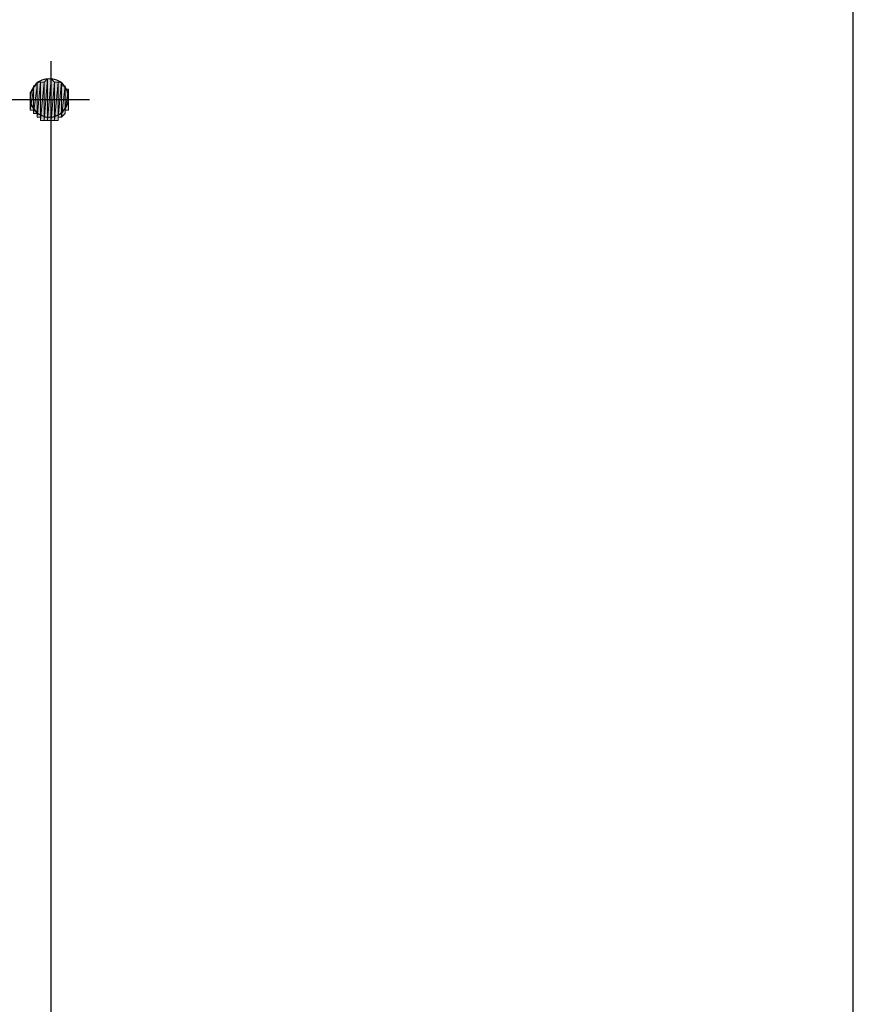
# Model space of a CAD drawing. Header units: millimetres. Extents: x 0 to 420, y 0 to 297.
# Tile 31 of 49: x 325 to 336, y 122 to 134. Entities that reach past the tile are written whole.
import ezdxf

# ---------------------------------------------------------------- set-up
doc = ezdxf.new("R2010")
doc.units = ezdxf.units.MM
doc.layers.add('FILL_000000', color=7, linetype='Continuous')
doc.layers.add('LINE_000000', color=7, linetype='Continuous')

msp = doc.modelspace()

# ---------------------------------------------------------------- hatches: boundary and pattern name
at = {"layer": 'FILL_000000'}
h = msp.add_hatch(color=7, dxfattribs=at)
h.dxf.hatch_style = 1
h.paths.add_polyline_path([(325.67, 133.435), (325.67, 133.435), (325.67, 133.011), (325.67, 133.435), (325.67, 133.011), (325.67, 133.392), (325.67, 133.435)])
h = msp.add_hatch(color=7, dxfattribs=at)
h.dxf.hatch_style = 1
h.paths.add_polyline_path([(325.67, 133.435), (325.67, 133.011), (325.713, 133.435), (325.67, 133.435)])
h = msp.add_hatch(color=7, dxfattribs=at)
h.dxf.hatch_style = 1
h.paths.add_polyline_path([(325.67, 133.011), (325.713, 133.435), (325.713, 133.011), (325.67, 133.011)])
h = msp.add_hatch(color=7, dxfattribs=at)
h.dxf.hatch_style = 1
h.paths.add_polyline_path([(325.713, 133.435), (325.713, 133.011), (325.713, 132.969), (325.713, 133.435)])
h = msp.add_hatch(color=7, dxfattribs=at)
h.dxf.hatch_style = 1
h.paths.add_polyline_path([(325.713, 133.011), (325.713, 133.435), (325.713, 133.011)])
h = msp.add_hatch(color=7, dxfattribs=at)
h.dxf.hatch_style = 1
h.paths.add_polyline_path([(325.713, 133.435), (325.713, 132.969), (325.755, 133.435), (325.713, 133.435)])
h = msp.add_hatch(color=7, dxfattribs=at)
h.dxf.hatch_style = 1
h.paths.add_polyline_path([(325.713, 132.969), (325.755, 133.435), (325.755, 132.969), (325.713, 132.969)])
h = msp.add_hatch(color=7, dxfattribs=at)
h.dxf.hatch_style = 1
h.paths.add_polyline_path([(325.755, 133.435), (325.755, 132.969), (325.797, 133.477), (325.755, 133.435)])
h = msp.add_hatch(color=7, dxfattribs=at)
h.dxf.hatch_style = 1
h.paths.add_polyline_path([(325.755, 132.969), (325.797, 133.477), (325.797, 132.969), (325.755, 132.969)])
h = msp.add_hatch(color=7, dxfattribs=at)
h.dxf.hatch_style = 1
h.paths.add_polyline_path([(325.755, 133.435), (325.755, 132.969), (325.755, 133.435)])
h = msp.add_hatch(color=7, dxfattribs=at)
h.dxf.hatch_style = 1
h.paths.add_polyline_path([(325.755, 132.969), (325.755, 133.435), (325.755, 132.969)])
h = msp.add_hatch(color=7, dxfattribs=at)
h.dxf.hatch_style = 1
h.paths.add_polyline_path([(325.797, 133.477), (325.797, 132.969), (325.84, 133.477), (325.797, 133.477)])
h = msp.add_hatch(color=7, dxfattribs=at)
h.dxf.hatch_style = 1
h.paths.add_polyline_path([(325.797, 132.969), (325.84, 133.477), (325.84, 132.969), (325.797, 132.969)])
h = msp.add_hatch(color=7, dxfattribs=at)
h.dxf.hatch_style = 1
h.paths.add_polyline_path([(325.84, 133.477), (325.84, 132.969), (325.84, 133.477)])
h = msp.add_hatch(color=7, dxfattribs=at)
h.dxf.hatch_style = 1
h.paths.add_polyline_path([(325.84, 132.969), (325.84, 133.477), (325.84, 132.969)])
h = msp.add_hatch(color=7, dxfattribs=at)
h.dxf.hatch_style = 1
h.paths.add_polyline_path([(325.84, 133.477), (325.84, 132.969), (325.882, 133.435), (325.84, 133.477)])
h = msp.add_hatch(color=7, dxfattribs=at)
h.dxf.hatch_style = 1
h.paths.add_polyline_path([(325.84, 132.969), (325.882, 133.435), (325.882, 132.969), (325.84, 132.969)])
h = msp.add_hatch(color=7, dxfattribs=at)
h.dxf.hatch_style = 1
h.paths.add_polyline_path([(325.882, 133.435), (325.882, 132.969), (325.882, 133.435)])
h = msp.add_hatch(color=7, dxfattribs=at)
h.dxf.hatch_style = 1
h.paths.add_polyline_path([(325.882, 132.969), (325.882, 133.435), (325.882, 132.969)])
h = msp.add_hatch(color=7, dxfattribs=at)
h.dxf.hatch_style = 1
h.paths.add_polyline_path([(325.882, 133.435), (325.882, 132.969), (325.924, 133.435), (325.882, 133.435)])
h = msp.add_hatch(color=7, dxfattribs=at)
h.dxf.hatch_style = 1
h.paths.add_polyline_path([(325.882, 132.969), (325.924, 133.435), (325.924, 132.969), (325.882, 132.969)])
h = msp.add_hatch(color=7, dxfattribs=at)
h.dxf.hatch_style = 1
h.paths.add_polyline_path([(325.924, 133.435), (325.924, 132.969), (325.924, 133.011), (325.924, 133.435)])
h = msp.add_hatch(color=7, dxfattribs=at)
h.dxf.hatch_style = 1
h.paths.add_polyline_path([(325.924, 132.969), (325.924, 133.435), (325.924, 132.969)])
h = msp.add_hatch(color=7, dxfattribs=at)
h.dxf.hatch_style = 1
h.paths.add_polyline_path([(325.924, 133.435), (325.924, 133.011), (325.967, 133.435), (325.924, 133.435)])
h = msp.add_hatch(color=7, dxfattribs=at)
h.dxf.hatch_style = 1
h.paths.add_polyline_path([(325.924, 133.011), (325.967, 133.435), (325.967, 133.011), (325.924, 133.011)])
h = msp.add_hatch(color=7, dxfattribs=at)
h.dxf.hatch_style = 1
h.paths.add_polyline_path([(325.967, 133.392), (325.967, 133.392), (325.967, 133.011), (325.967, 133.392), (325.967, 133.011), (325.967, 133.435), (325.967, 133.392)])
h = msp.add_hatch(color=7, dxfattribs=at)
h.dxf.hatch_style = 1
h.paths.add_polyline_path([(325.586, 133.308), (325.586, 133.096), (325.628, 133.35), (325.586, 133.308)])
h = msp.add_hatch(color=7, dxfattribs=at)
h.dxf.hatch_style = 1
h.paths.add_polyline_path([(325.586, 133.096), (325.628, 133.35), (325.628, 133.096), (325.586, 133.096)])
h = msp.add_hatch(color=7, dxfattribs=at)
h.dxf.hatch_style = 1
h.paths.add_polyline_path([(325.586, 133.265), (325.586, 133.181), (325.586, 133.308), (325.586, 133.265)])
h = msp.add_hatch(color=7, dxfattribs=at)
h.dxf.hatch_style = 1
h.paths.add_polyline_path([(325.586, 133.181), (325.586, 133.308), (325.586, 133.138), (325.586, 133.181)])
h = msp.add_hatch(color=7, dxfattribs=at)
h.dxf.hatch_style = 1
h.paths.add_polyline_path([(325.586, 133.308), (325.586, 133.138), (325.586, 133.096), (325.586, 133.308)])
h = msp.add_hatch(color=7, dxfattribs=at)
h.dxf.hatch_style = 1
h.paths.add_polyline_path([(325.586, 133.138), (325.586, 133.308), (325.586, 133.138)])
h = msp.add_hatch(color=7, dxfattribs=at)
h.dxf.hatch_style = 1
h.paths.add_polyline_path([(325.628, 133.35), (325.628, 133.096), (325.628, 133.392), (325.628, 133.35)])
h = msp.add_hatch(color=7, dxfattribs=at)
h.dxf.hatch_style = 1
h.paths.add_polyline_path([(325.628, 133.096), (325.628, 133.392), (325.628, 133.054), (325.628, 133.096)])
h = msp.add_hatch(color=7, dxfattribs=at)
h.dxf.hatch_style = 1
h.paths.add_polyline_path([(325.628, 133.392), (325.628, 133.054), (325.67, 133.392), (325.628, 133.392)])
h = msp.add_hatch(color=7, dxfattribs=at)
h.dxf.hatch_style = 1
h.paths.add_polyline_path([(325.628, 133.054), (325.67, 133.392), (325.67, 133.054), (325.628, 133.054)])
h = msp.add_hatch(color=7, dxfattribs=at)
h.dxf.hatch_style = 1
h.paths.add_polyline_path([(325.628, 133.35), (325.628, 133.096), (325.628, 133.35)])
h = msp.add_hatch(color=7, dxfattribs=at)
h.dxf.hatch_style = 1
h.paths.add_polyline_path([(325.628, 133.096), (325.628, 133.35), (325.628, 133.096)])
h = msp.add_hatch(color=7, dxfattribs=at)
h.dxf.hatch_style = 1
h.paths.add_polyline_path([(325.67, 133.392), (325.67, 133.054), (325.67, 133.011), (325.67, 133.392)])
h = msp.add_hatch(color=7, dxfattribs=at)
h.dxf.hatch_style = 1
h.paths.add_polyline_path([(325.67, 133.054), (325.67, 133.392), (325.67, 133.054)])
h = msp.add_hatch(color=7, dxfattribs=at)
h.dxf.hatch_style = 1
h.paths.add_polyline_path([(325.967, 133.392), (325.967, 133.011), (326.009, 133.392), (325.967, 133.392)])
h = msp.add_hatch(color=7, dxfattribs=at)
h.dxf.hatch_style = 1
h.paths.add_polyline_path([(325.967, 133.011), (326.009, 133.392), (326.009, 133.054), (325.967, 133.011)])
h = msp.add_hatch(color=7, dxfattribs=at)
h.dxf.hatch_style = 1
h.paths.add_polyline_path([(326.009, 133.392), (326.009, 133.054), (326.009, 133.392)])
h = msp.add_hatch(color=7, dxfattribs=at)
h.dxf.hatch_style = 1
h.paths.add_polyline_path([(326.009, 133.054), (326.009, 133.392), (326.009, 133.054)])
h = msp.add_hatch(color=7, dxfattribs=at)
h.dxf.hatch_style = 1
h.paths.add_polyline_path([(326.009, 133.392), (326.009, 133.054), (326.009, 133.35), (326.009, 133.392)])
h = msp.add_hatch(color=7, dxfattribs=at)
h.dxf.hatch_style = 1
h.paths.add_polyline_path([(326.009, 133.054), (326.009, 133.35), (326.009, 133.096), (326.009, 133.054)])
h = msp.add_hatch(color=7, dxfattribs=at)
h.dxf.hatch_style = 1
h.paths.add_polyline_path([(326.009, 133.35), (326.009, 133.096), (326.051, 133.35), (326.009, 133.35)])
h = msp.add_hatch(color=7, dxfattribs=at)
h.dxf.hatch_style = 1
h.paths.add_polyline_path([(326.009, 133.096), (326.051, 133.35), (326.051, 133.096), (326.009, 133.096)])
h = msp.add_hatch(color=7, dxfattribs=at)
h.dxf.hatch_style = 1
h.paths.add_polyline_path([(326.051, 133.308), (326.051, 133.308), (326.051, 133.096), (326.051, 133.308), (326.051, 133.096), (326.051, 133.35), (326.051, 133.308)])
h = msp.add_hatch(color=7, dxfattribs=at)
h.dxf.hatch_style = 1
h.paths.add_polyline_path([(326.051, 133.308), (326.051, 133.096), (326.051, 133.308)])
h = msp.add_hatch(color=7, dxfattribs=at)
h.dxf.hatch_style = 1
h.paths.add_polyline_path([(326.051, 133.096), (326.051, 133.308), (326.051, 133.138), (326.051, 133.096)])
h = msp.add_hatch(color=7, dxfattribs=at)
h.dxf.hatch_style = 1
h.paths.add_polyline_path([(326.051, 133.308), (326.051, 133.138), (326.051, 133.265), (326.051, 133.308)])
h = msp.add_hatch(color=7, dxfattribs=at)
h.dxf.hatch_style = 1
h.paths.add_polyline_path([(325.586, 133.265), (325.586, 133.265), (325.586, 133.181), (325.586, 133.265), (325.586, 133.181), (325.586, 133.223), (325.586, 133.265)])
h = msp.add_hatch(color=7, dxfattribs=at)
h.dxf.hatch_style = 1
h.paths.add_polyline_path([(325.586, 133.223), (325.586, 133.181), (325.586, 133.223)])
h = msp.add_hatch(color=7, dxfattribs=at)
h.dxf.hatch_style = 1
h.paths.add_polyline_path([(326.051, 133.138), (326.051, 133.265), (326.051, 133.181), (326.051, 133.138)])
h = msp.add_hatch(color=7, dxfattribs=at)
h.dxf.hatch_style = 1
h.paths.add_polyline_path([(326.051, 133.223), (326.051, 133.223), (326.051, 133.181), (326.051, 133.223), (326.051, 133.181), (326.051, 133.265), (326.051, 133.223)])
h = msp.add_hatch(color=7, dxfattribs=at)
h.dxf.hatch_style = 1
h.paths.add_polyline_path([(326.051, 133.181), (326.051, 133.223), (326.051, 133.181)])

# ---------------------------------------------------------------- linework, layer by layer
at = {"layer": 'LINE_000000', "lineweight": 25}
for p, q in [((325.84, 132.715), (325.84, 133.689)), ((311.912, 133.223), (325.84, 133.223)), ((325.332, 133.223), (326.305, 133.223)), ((325.84, 121.962), (325.84, 132.715))]:
    msp.add_line(p, q, dxfattribs=at)
for points in [[(52.409, 266.023), (52.409, 36.026), (335.576, 36.026), (335.576, 266.023), (52.409, 266.023)], [(52.409, 266.023), (52.409, 36.026), (335.576, 36.026), (335.576, 266.023), (52.409, 266.023)], [(325.819, 133.477), (325.772, 133.472), (325.728, 133.459), (325.688, 133.437), (325.654, 133.409), (325.625, 133.374), (325.604, 133.335), (325.59, 133.291), (325.586, 133.244), (325.59, 133.197), (325.604, 133.154), (325.625, 133.114), (325.654, 133.08), (325.688, 133.051), (325.728, 133.03), (325.772, 133.016), (325.819, 133.011), (325.865, 133.016), (325.909, 133.03), (325.949, 133.051), (325.983, 133.08), (326.012, 133.114), (326.033, 133.154), (326.047, 133.197), (326.051, 133.244), (326.047, 133.291), (326.033, 133.335), (326.012, 133.374), (325.983, 133.409), (325.949, 133.437), (325.909, 133.459), (325.865, 133.472), (325.819, 133.477)]]:
    msp.add_lwpolyline(points, close=True, dxfattribs=at)
at = {"layer": 'LINE_000000', "lineweight": 0}
for points in [[(325.67, 133.435), (325.67, 133.435), (325.67, 133.011), (325.67, 133.435), (325.67, 133.011), (325.67, 133.392), (325.67, 133.435)], [(325.67, 133.435), (325.67, 133.011), (325.713, 133.435), (325.67, 133.435)], [(325.67, 133.011), (325.713, 133.435), (325.713, 133.011), (325.67, 133.011)], [(325.713, 133.435), (325.713, 133.011), (325.713, 132.969), (325.713, 133.435)], [(325.713, 133.011), (325.713, 133.435), (325.713, 133.011)], [(325.713, 133.435), (325.713, 132.969), (325.755, 133.435), (325.713, 133.435)], [(325.713, 132.969), (325.755, 133.435), (325.755, 132.969), (325.713, 132.969)], [(325.755, 133.435), (325.755, 132.969), (325.797, 133.477), (325.755, 133.435)], [(325.755, 132.969), (325.797, 133.477), (325.797, 132.969), (325.755, 132.969)], [(325.755, 133.435), (325.755, 132.969), (325.755, 133.435)], [(325.755, 132.969), (325.755, 133.435), (325.755, 132.969)], [(325.797, 133.477), (325.797, 132.969), (325.84, 133.477), (325.797, 133.477)], [(325.797, 132.969), (325.84, 133.477), (325.84, 132.969), (325.797, 132.969)], [(325.84, 133.477), (325.84, 132.969), (325.84, 133.477)], [(325.84, 132.969), (325.84, 133.477), (325.84, 132.969)], [(325.84, 133.477), (325.84, 132.969), (325.882, 133.435), (325.84, 133.477)], [(325.84, 132.969), (325.882, 133.435), (325.882, 132.969), (325.84, 132.969)], [(325.882, 133.435), (325.882, 132.969), (325.882, 133.435)], [(325.882, 132.969), (325.882, 133.435), (325.882, 132.969)], [(325.882, 133.435), (325.882, 132.969), (325.924, 133.435), (325.882, 133.435)], [(325.882, 132.969), (325.924, 133.435), (325.924, 132.969), (325.882, 132.969)], [(325.924, 133.435), (325.924, 132.969), (325.924, 133.011), (325.924, 133.435)], [(325.924, 132.969), (325.924, 133.435), (325.924, 132.969)], [(325.924, 133.435), (325.924, 133.011), (325.967, 133.435), (325.924, 133.435)], [(325.924, 133.011), (325.967, 133.435), (325.967, 133.011), (325.924, 133.011)], [(325.967, 133.392), (325.967, 133.392), (325.967, 133.011), (325.967, 133.392), (325.967, 133.011), (325.967, 133.435), (325.967, 133.392)], [(325.586, 133.308), (325.586, 133.096), (325.628, 133.35), (325.586, 133.308)], [(325.586, 133.096), (325.628, 133.35), (325.628, 133.096), (325.586, 133.096)], [(325.586, 133.265), (325.586, 133.181), (325.586, 133.308), (325.586, 133.265)], [(325.586, 133.181), (325.586, 133.308), (325.586, 133.138), (325.586, 133.181)], [(325.586, 133.308), (325.586, 133.138), (325.586, 133.096), (325.586, 133.308)], [(325.586, 133.138), (325.586, 133.308), (325.586, 133.138)], [(325.628, 133.35), (325.628, 133.096), (325.628, 133.392), (325.628, 133.35)], [(325.628, 133.096), (325.628, 133.392), (325.628, 133.054), (325.628, 133.096)], [(325.628, 133.392), (325.628, 133.054), (325.67, 133.392), (325.628, 133.392)], [(325.628, 133.054), (325.67, 133.392), (325.67, 133.054), (325.628, 133.054)], [(325.628, 133.35), (325.628, 133.096), (325.628, 133.35)], [(325.628, 133.096), (325.628, 133.35), (325.628, 133.096)], [(325.67, 133.392), (325.67, 133.054), (325.67, 133.011), (325.67, 133.392)], [(325.67, 133.054), (325.67, 133.392), (325.67, 133.054)], [(325.967, 133.392), (325.967, 133.011), (326.009, 133.392), (325.967, 133.392)], [(325.967, 133.011), (326.009, 133.392), (326.009, 133.054), (325.967, 133.011)], [(326.009, 133.392), (326.009, 133.054), (326.009, 133.392)], [(326.009, 133.054), (326.009, 133.392), (326.009, 133.054)], [(326.009, 133.392), (326.009, 133.054), (326.009, 133.35), (326.009, 133.392)], [(326.009, 133.054), (326.009, 133.35), (326.009, 133.096), (326.009, 133.054)], [(326.009, 133.35), (326.009, 133.096), (326.051, 133.35), (326.009, 133.35)], [(326.009, 133.096), (326.051, 133.35), (326.051, 133.096), (326.009, 133.096)], [(326.051, 133.308), (326.051, 133.308), (326.051, 133.096), (326.051, 133.308), (326.051, 133.096), (326.051, 133.35), (326.051, 133.308)], [(326.051, 133.308), (326.051, 133.096), (326.051, 133.308)], [(326.051, 133.096), (326.051, 133.308), (326.051, 133.138), (326.051, 133.096)], [(326.051, 133.308), (326.051, 133.138), (326.051, 133.265), (326.051, 133.308)], [(325.586, 133.265), (325.586, 133.265), (325.586, 133.181), (325.586, 133.265), (325.586, 133.181), (325.586, 133.223), (325.586, 133.265)], [(325.586, 133.223), (325.586, 133.181), (325.586, 133.223)], [(326.051, 133.138), (326.051, 133.265), (326.051, 133.181), (326.051, 133.138)], [(326.051, 133.223), (326.051, 133.223), (326.051, 133.181), (326.051, 133.223), (326.051, 133.181), (326.051, 133.265), (326.051, 133.223)], [(326.051, 133.181), (326.051, 133.223), (326.051, 133.181)]]:
    msp.add_lwpolyline(points, close=True, dxfattribs=at)

doc.saveas('drawing.dxf')
